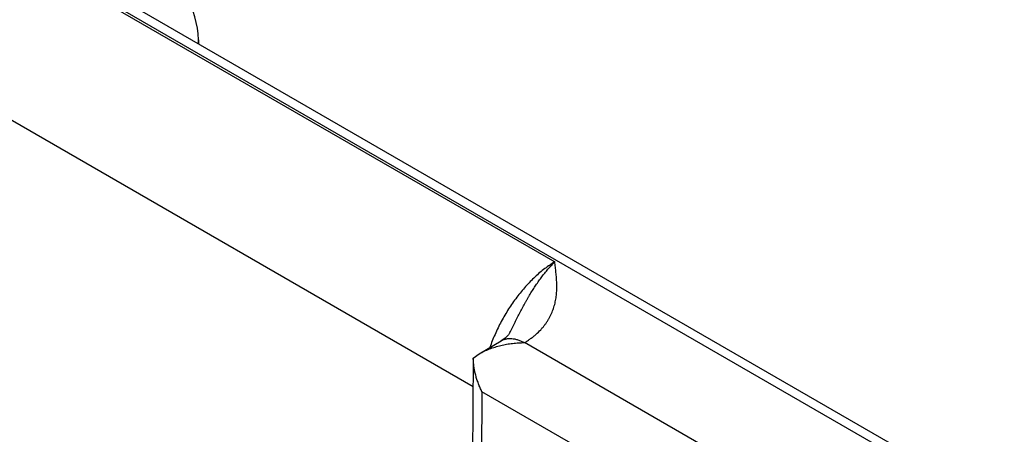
# Model space of a CAD drawing. Header units: inches. Extents: x 0 to 34, y 0 to 22.
# Tile 82 of 124: x 25.177 to 25.829, y 15.634 to 15.908. Entities that reach past the tile are written whole.
import ezdxf

# ---------------------------------------------------------------- set-up
doc = ezdxf.new("R2010")
doc.units = ezdxf.units.IN
doc.header["$LTSCALE"] = 1.87
doc.header["$MEASUREMENT"] = 0
doc.layers.get('0').update_dxf_attribs({"linetype": 'CONTINUOUS'})

msp = doc.modelspace()

# ---------------------------------------------------------------- linework, layer by layer
at = {"color": 7, "linetype": 'CONTINUOUS'}
for p, q in [((21.71096, 17.95587), (26.94226, 14.93538)), ((21.72047, 17.95681), (26.95177, 14.93633)), ((25.10919, 15.99201), (25.53157, 15.74813)), ((25.05859, 15.90742), (25.47752, 15.66553)), ((25.29579, 15.89511), (25.29587, 15.89242)), ((25.48157, 15.68714), (25.49613, 15.69584)), ((25.67412, 15.60077), (25.51157, 15.69462)), ((25.47767, 15.68444), (25.48157, 15.68714)), ((25.47766, 15.68436), (25.47407, 15.19837)), ((25.48342, 15.6621), (25.47993, 15.19019)), ((25.65985, 15.56023), (25.48342, 15.6621))]:
    msp.add_line(p, q, dxfattribs=at)
msp.add_lwpolyline([(25.50187, 15.70124), (25.50169, 15.70091), (25.50147, 15.70055), (25.50122, 15.70018), (25.50092, 15.69979), (25.50058, 15.69938), (25.50018, 15.69895), (25.49974, 15.69851), (25.49924, 15.69806), (25.49869, 15.6976), (25.49809, 15.69714), (25.49745, 15.69669), (25.49677, 15.69624), (25.49613, 15.69584)], dxfattribs=at)
for centre, radius, start, end in [((25.23582, 15.8933), 0.06, 1.73176, 59.99838), ((25.27571, 15.8945), 0.02009, 354.34285, 1.72407)]:
    msp.add_arc(centre, radius, start, end, dxfattribs=at)
for points, knots in [([(25.53157, 15.74813), (25.53045, 15.74746), (25.52821, 15.74601), (25.52493, 15.74363), (25.52168, 15.741), (25.51847, 15.73814), (25.51533, 15.73506), (25.51226, 15.73177), (25.50928, 15.7283), (25.5064, 15.72465), (25.50365, 15.72084), (25.50102, 15.7169), (25.49853, 15.71284), (25.49619, 15.70867), (25.49402, 15.70442), (25.49203, 15.70011), (25.49022, 15.69576), (25.48913, 15.69282), (25.48862, 15.69135)], [0, 0, 0, 0, 0.05415, 0.110121, 0.167813, 0.227103, 0.28785, 0.349895, 0.413068, 0.477184, 0.542052, 0.607471, 0.673238, 0.739145, 0.804981, 0.870539, 0.935613, 1, 1, 1, 1]), ([(25.50187, 15.70124), (25.50244, 15.70237), (25.50358, 15.70465), (25.50528, 15.70806), (25.50697, 15.71144), (25.50868, 15.71478), (25.51041, 15.71807), (25.51189, 15.72077), (25.51308, 15.72289), (25.51399, 15.72446), (25.5149, 15.726), (25.51582, 15.72753), (25.51676, 15.72903), (25.5177, 15.73051), (25.51865, 15.73196), (25.5196, 15.73338), (25.52057, 15.73478), (25.52154, 15.73615), (25.52253, 15.73749), (25.52383, 15.73923), (25.52516, 15.74092), (25.52651, 15.74255), (25.52751, 15.74374), (25.52852, 15.74489), (25.52986, 15.74636), (25.53088, 15.74744), (25.53157, 15.74813)], [0, 0, 0, 0, 0.068622, 0.136902, 0.204748, 0.272068, 0.338771, 0.40474, 0.437411, 0.469855, 0.502066, 0.534033, 0.565732, 0.597143, 0.628254, 0.659057, 0.689542, 0.719698, 0.749503, 0.778936, 0.836664, 0.864945, 0.89282, 0.920268, 0.947282, 1, 1, 1, 1]), ([(25.51157, 15.69462), (25.51193, 15.69483), (25.51262, 15.69526), (25.51364, 15.69591), (25.51464, 15.69659), (25.5156, 15.69727), (25.51654, 15.69797), (25.51774, 15.69891), (25.51973, 15.70058), (25.52182, 15.7026), (25.5237, 15.70473), (25.52499, 15.70633), (25.52616, 15.70797), (25.52723, 15.70962), (25.52819, 15.7113), (25.52905, 15.713), (25.52981, 15.71471), (25.53048, 15.71644), (25.53106, 15.71818), (25.53155, 15.71992), (25.53196, 15.72167), (25.53229, 15.72343), (25.53254, 15.72519), (25.53273, 15.72696), (25.53286, 15.72872), (25.53295, 15.73108), (25.53293, 15.73403), (25.53274, 15.73756), (25.53242, 15.74109), (25.53202, 15.74461), (25.53172, 15.74696), (25.53157, 15.74813)], [0, 0, 0, 0, 0.020017, 0.03978, 0.059279, 0.078529, 0.097535, 0.116299, 0.153108, 0.223981, 0.258156, 0.291554, 0.324235, 0.356263, 0.387701, 0.418617, 0.449076, 0.479141, 0.508875, 0.538335, 0.567574, 0.596639, 0.625574, 0.654418, 0.683199, 0.711947, 0.76941, 0.826926, 0.884538, 0.942242, 1, 1, 1, 1]), ([(25.48157, 15.68714), (25.48265, 15.68778), (25.4849, 15.68898), (25.48842, 15.69051), (25.49209, 15.69178), (25.49586, 15.69281), (25.49973, 15.69361), (25.50299, 15.69408), (25.50562, 15.69435), (25.5076, 15.6945), (25.50959, 15.69459), (25.51091, 15.69462), (25.51158, 15.69462)], [0, 0, 0, 0, 0.120924, 0.243645, 0.367791, 0.493041, 0.619116, 0.745774, 0.809258, 0.872807, 0.936396, 1, 1, 1, 1]), ([(25.49613, 15.69584), (25.49638, 15.69599), (25.49689, 15.69627), (25.4977, 15.69662), (25.49854, 15.69691), (25.49941, 15.69713), (25.50031, 15.69729), (25.50156, 15.6974), (25.50319, 15.69738), (25.50521, 15.69708), (25.50728, 15.69652), (25.50939, 15.6957), (25.51078, 15.695), (25.51147, 15.69462)], [0, 0, 0, 0, 0.054158, 0.108566, 0.16347, 0.219102, 0.27568, 0.333402, 0.452882, 0.578736, 0.711689, 0.852099, 1, 1, 1, 1]), ([(25.48342, 15.6621), (25.48298, 15.66297), (25.48216, 15.66474), (25.48106, 15.66744), (25.48009, 15.67019), (25.47926, 15.67299), (25.47859, 15.67583), (25.47808, 15.67869), (25.47776, 15.68156), (25.47767, 15.68349), (25.47767, 15.68444)], [0, 0, 0, 0, 0.125341, 0.250868, 0.37644, 0.501918, 0.627161, 0.752025, 0.876356, 1, 1, 1, 1])]:
    msp.add_open_spline(points, degree=3, knots=knots, dxfattribs=at)

doc.saveas('drawing.dxf')
